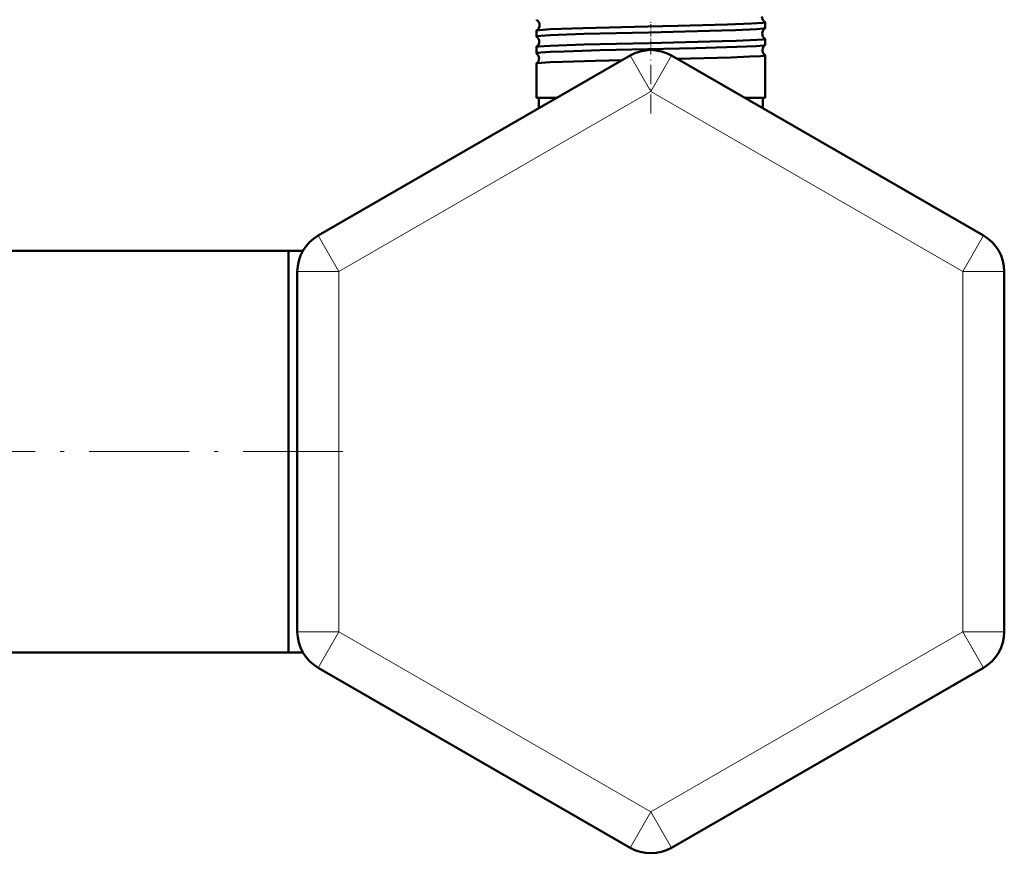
# Model space of a CAD drawing. Extents: x -1438 to 1837, y -1771 to 622.
# Tile 45 of 90: x -567 to -449, y -232 to -132. Entities that reach past the tile are written whole.
import ezdxf

# ---------------------------------------------------------------- set-up
doc = ezdxf.new("R2010")
doc.units = 0
doc.linetypes.add('DASHDOT', pattern=[18.5, 12, -3, 0.5, -3])

msp = doc.modelspace()

# ---------------------------------------------------------------- linework, layer by layer
at = {"color": 7, "linetype": 'DASHDOT', "lineweight": 18, "ltscale": 0.046515}
msp.add_line((-491.55, -134), (-491.55, -132.14), dxfattribs=at)
at = {"color": 7, "lineweight": 50}
for p, q in [((-477.79, -133), (-477.79, -132.31)), ((-505.31, -134.01), (-505.31, -133.3)), ((-477.79, -135.02), (-477.79, -134.29)), ((-505.31, -136.03), (-505.31, -135.28)), ((-494.05, -136.3), (-531.55, -157.95)), ((-505.31, -141.38), (-505.31, -137.26)), ((-489.05, -136.3), (-451.55, -157.95)), ((-477.79, -141.38), (-477.79, -136.27)), ((-503.63, -141.38), (-505.31, -141.38)), ((-502.85, -141.38), (-505, -141.38)), ((-505, -142.62), (-505, -141.38)), ((-502.85, -141.38), (-503.63, -141.38)), ((-477.79, -141.38), (-480.25, -141.38)), ((-478.1, -141.38), (-480.25, -141.38)), ((-478.1, -142.62), (-478.1, -141.38)), ((-535.1, -159.78), (-580.1, -159.78)), ((-535.1, -159.78), (-535.1, -168.67)), ((-535.1, -159.78), (-535.1, -183.93)), ((-533.38, -159.78), (-535.1, -159.78)), ((-534.05, -205.58), (-534.05, -162.28)), ((-449.05, -162.28), (-449.05, -205.58)), ((-535.1, -168.67), (-535.1, -208.08)), ((-535.1, -183.93), (-535.1, -208.08)), ((-535.1, -208.08), (-580.1, -208.08)), ((-533.38, -208.08), (-535.1, -208.08)), ((-533.38, -208.08), (-535.1, -208.08)), ((-494.05, -231.56), (-531.55, -209.91)), ((-451.55, -209.91), (-489.05, -231.56))]:
    msp.add_line(p, q, dxfattribs=at)
at = {"color": 7, "linetype": 'DASHDOT', "lineweight": 18, "ltscale": 0.047738}
msp.add_line((-491.55, -136.03), (-491.55, -134.12), dxfattribs=at)
at = {"color": 7, "linetype": 'DASHDOT', "lineweight": 18, "ltscale": 0.190924}
msp.add_line((-491.55, -143.26), (-491.55, -135.62), dxfattribs=at)
at = {"color": 7, "lineweight": 18}
for p, q in [((-491.55, -140.63), (-494.05, -136.3)), ((-491.55, -140.63), (-489.05, -136.3)), ((-491.55, -140.63), (-529.05, -162.28)), ((-491.55, -140.63), (-454.05, -162.28)), ((-529.05, -162.28), (-531.55, -157.95)), ((-454.05, -162.28), (-451.55, -157.95)), ((-529.05, -162.28), (-534.05, -162.28)), ((-529.05, -205.58), (-529.05, -162.28)), ((-454.05, -162.28), (-454.05, -205.58)), ((-454.05, -162.28), (-449.05, -162.28)), ((-529.05, -205.58), (-534.05, -205.58)), ((-529.05, -205.58), (-531.55, -209.91)), ((-491.55, -227.23), (-529.05, -205.58)), ((-454.05, -205.58), (-491.55, -227.23)), ((-454.05, -205.58), (-451.55, -209.91)), ((-454.05, -205.58), (-449.05, -205.58)), ((-491.55, -227.23), (-494.05, -231.56)), ((-491.55, -227.23), (-489.05, -231.56))]:
    msp.add_line(p, q, dxfattribs=at)
at = {"color": 7, "linetype": 'DASHDOT', "lineweight": 18}
msp.add_line((-528.56, -183.93), (-586.47, -183.93), dxfattribs=at)
at = {"color": 7, "lineweight": 50}
for points in [[(-503.63, -133.14), (-499.68, -133), (-491.92, -132.81), (-488.3, -132.73), (-482.32, -132.57), (-479.44, -132.46), (-478.08, -132.37), (-477.83, -132.33), (-477.8, -132.32), (-477.79, -132.31), (-477.79, -132.31)], [(-505.3, -133.29), (-505.24, -133.27), (-504.95, -133.23), (-503.63, -133.14)], [(-503.63, -133.84), (-499.62, -133.7), (-491.79, -133.51), (-483.02, -133.29), (-481.36, -133.23), (-478.79, -133.12), (-478.06, -133.06), (-477.85, -133.03), (-477.8, -133.01)], [(-505.31, -134.01), (-505.31, -134), (-505.31, -134), (-505.3, -134), (-505.29, -133.99), (-505.11, -133.95), (-504.77, -133.92), (-503.63, -133.84)], [(-503.63, -135.12), (-499.62, -134.98), (-491.73, -134.79), (-482.97, -134.57), (-481.3, -134.52), (-478.77, -134.41), (-478.05, -134.35), (-477.82, -134.31), (-477.8, -134.3), (-477.79, -134.3), (-477.79, -134.29), (-477.79, -134.29)], [(-505.31, -136.03), (-505.31, -136.03), (-505.31, -136.02), (-505.3, -136.02), (-505.29, -136.01), (-505.11, -135.97), (-504.77, -135.94), (-503.63, -135.87)], [(-505.3, -135.27), (-505.26, -135.25), (-505.05, -135.22), (-503.63, -135.12)], [(-503.63, -135.87), (-501.97, -135.8), (-497.64, -135.67), (-486.19, -135.39), (-481.19, -135.25), (-478.9, -135.15), (-477.97, -135.07), (-477.83, -135.04), (-477.8, -135.03)], [(-505.3, -137.24), (-505.29, -137.24), (-505.26, -137.23), (-504.71, -137.16), (-503.63, -137.1)], [(-503.63, -137.1), (-502.11, -137.04), (-498.18, -136.92), (-494.99, -136.84)], [(-488.38, -136.69), (-481.91, -136.52), (-479.64, -136.43), (-478.36, -136.36), (-477.98, -136.32), (-477.81, -136.28), (-477.8, -136.28), (-477.79, -136.27), (-477.79, -136.27), (-477.79, -136.27)]]:
    msp.add_lwpolyline(points, dxfattribs=at)
for centre, radius, start, end in [((-505.29, -131.98), 0.0192, 194.8125, 251.7203), ((-505.66, -132.64), 0.736, 0.8882, 60.6145), ((-477.46, -131.64), 0.736, 178.0437, 242.0634), ((-477.81, -132.31), 0.0202, 16.6342, 73.9397), ((-505.29, -133.3), 0.0186, 108.1404, 164.9916), ((-505.66, -132.64), 0.736, 299.3516, 1.2089), ((-477.42, -133.64), 0.737, 120.8491, 178.3603), ((-477.42, -133.64), 0.737, 178.0896, 239.1594), ((-477.81, -132.99), 0.0177, 290.3516, 346.673), ((-505.29, -134), 0.0165, 191.9035, 247.4548), ((-505.7, -134.64), 0.737, 0.9273, 57.6413), ((-505.7, -134.64), 0.738, 302.3238, 1.1689), ((-477.81, -134.29), 0.0171, 13.4077, 69.6971), ((-505.3, -135.28), 0.0158, 112.5136, 168.073), ((-505.3, -136.03), 0.0145, 189.3133, 242.8736), ((-505.73, -136.64), 0.738, 0.9482, 54.5414), ((-491.55, -140.63), 5, 60, 120), ((-477.39, -135.64), 0.738, 123.884, 178.3248), ((-477.39, -135.64), 0.738, 178.1124, 236.129), ((-477.81, -135.01), 0.0154, 294.8823, 349.4667), ((-505.3, -137.26), 0.0138, 117.0359, 170.5143), ((-505.73, -136.64), 0.738, 305.4326, 1.1357), ((-477.81, -136.27), 0.0148, 10.6799, 65.3769), ((-529.05, -162.28), 5, 120, 180), ((-454.05, -162.28), 5, 0, 60), ((-529.05, -205.58), 5, 180, 240), ((-454.05, -205.58), 5, 300, 360), ((-491.55, -227.23), 5, 240, 300)]:
    msp.add_arc(centre, radius, start, end, dxfattribs=at)

doc.saveas('drawing.dxf')
